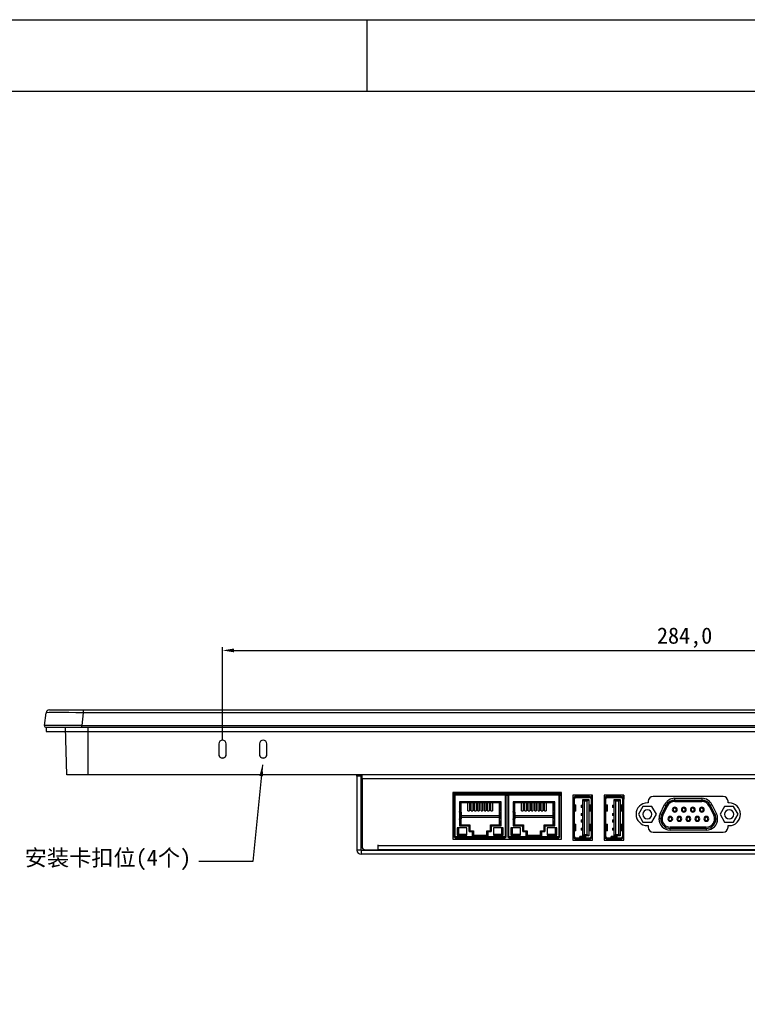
# Model space of a CAD drawing. Header units: millimetres. Extents: x 341 to 2770, y 512 to 8340.
# Tile 17 of 24: x 1678 to 1901, y 8037 to 8340. Entities that reach past the tile are written whole.
import ezdxf

# ---------------------------------------------------------------- set-up
doc = ezdxf.new("R2010")
doc.units = ezdxf.units.MM
doc.header["$LTSCALE"] = 5
doc.header["$PDSIZE"] = -1
doc.layers.add('HMI-D4', color=250, linetype='Continuous')
doc.layers.add('标注线', color=3, linetype='Continuous')
doc.styles.add('样式 1', font='simhei.ttf', dxfattribs={"height": 1.8})
doc.dimstyles.new('ISO-25', dxfattribs={"dimtxt": 2.5, "dimasz": 2.5, "dimexe": 1.25, "dimexo": 0.625, "dimtad": 1, "dimtxsty": 'Standard', "dimcen": 2.5, "dimadec": 0, "dimazin": 0, "dimtfac": 1, "dimtmove": 0, "dimatfit": 3, "dimfxl": 1, "dimarcsym": 0})
doc.dimstyles.new('ISO-25$0', dxfattribs={"dimtxt": 7, "dimasz": 1.5, "dimexe": 0.3, "dimexo": 0.2, "dimgap": 0.2, "dimtad": 0, "dimzin": 1, "dimdsep": 46, "dimtxsty": 'Standard', "dimcen": 0.5, "dimadec": 0, "dimazin": 0, "dimtp": 1.2, "dimtm": 1.2, "dimtfac": 1, "dimtmove": 0, "dimatfit": 3, "dimfxl": 1, "dimtolj": 1, "dimarcsym": 0})

# ---------------------------------------------------------------- blocks, each defined once
blk = doc.blocks.new('*D816')
at = {"color": 0, "lineweight": -2}
for p, q in [((1740.04, 8118.52), (1740.04, 8147.14)), ((1743.54, 8146.14), (2020.54, 8146.14)), ((2024.04, 8118.52), (2024.04, 8147.14))]:
    blk.add_line(p, q, dxfattribs=at)
at = {"color": 0}
for points in [[(1743.54, 8146.72), (1743.54, 8145.55), (1740.04, 8146.14)], [(2020.54, 8146.72), (2020.54, 8145.55), (2024.04, 8146.14)]]:
    blk.add_solid(points, dxfattribs=at)
at = {"layer": 'Defpoints', "color": 0}
for p in [(2024.04, 8146.14), (1740.04, 8118.52), (2024.04, 8118.52)]:
    blk.add_point(p, dxfattribs=at)
at = {"color": 0, "insert": (1882.04, 8150.05), "char_height": 5, "attachment_point": 5}
blk.add_mtext('284,0', dxfattribs=at)

msp = doc.modelspace()

# ---------------------------------------------------------------- linework, layer by layer
at = {"color": 0, "linetype": 'Continuous', "lineweight": 25}
for p, q in [((1685.37, 8123), (1685.86, 8126.96)), ((1686.85, 8127.84), (1697.27, 8127.84)), ((1697.27, 8126.96), (1696.78, 8123)), ((1697.27, 8127.84), (2066.83, 8127.84)), ((1697.27, 8127.84), (1697.27, 8126.96)), ((2066.83, 8126.96), (1697.27, 8126.96)), ((1696.78, 8122.44), (1696.78, 8123)), ((1696.78, 8123), (2067.32, 8123)), ((1696.78, 8122.44), (1685.87, 8122.44)), ((1692.17, 8107.84), (1691.79, 8122.44)), ((2067.32, 8122.44), (1696.78, 8122.44)), ((1698.75, 8107.84), (1698.75, 8122.44)), ((1738.92, 8117.4), (1738.92, 8114.15)), ((1741.17, 8114.15), (1741.17, 8117.4)), ((1751.42, 8117.4), (1751.42, 8114.15)), ((1753.67, 8114.15), (1753.67, 8117.4)), ((1698.75, 8107.84), (1692.17, 8107.84)), ((2065.35, 8107.84), (1698.75, 8107.84))]:
    msp.add_line(p, q, dxfattribs=at)
at = {"color": 0}
for p, q in [((1685.87, 8122.44), (1685.87, 8121.24)), ((1685.87, 8121.24), (2072.28, 8121.24))]:
    msp.add_line(p, q, dxfattribs=at)
at = {"color": 7, "linetype": 'Continuous', "lineweight": 25}
for p, q in [((1781.37, 8107.44), (1781.37, 8107.84)), ((1782.57, 8107.84), (1782.57, 8107.44)), ((1782.92, 8106.64), (1782.92, 8107.84)), ((1781.37, 8107.44), (1781.37, 8084.74)), ((1782.57, 8107.44), (1781.37, 8107.44)), ((1782.57, 8107.44), (1782.57, 8084.74)), ((1982.32, 8106.64), (1782.92, 8106.64)), ((1782.92, 8106.64), (1782.92, 8085.84)), ((1844.17, 8102.44), (1810.87, 8102.44)), ((1810.87, 8102.44), (1810.87, 8088.14)), ((1812.27, 8102.04), (1810.87, 8102.04)), ((1811.12, 8102.04), (1811.12, 8101.74)), ((1811.27, 8101.89), (1811.27, 8102.04)), ((1811.42, 8102.04), (1811.42, 8102)), ((1811.57, 8101.89), (1812.22, 8101.89)), ((1811.91, 8101.77), (1811.91, 8101.89)), ((1811.95, 8101.89), (1811.95, 8101.77)), ((1826.22, 8102.04), (1812.22, 8102.04)), ((1812.22, 8101.74), (1812.22, 8102.04)), ((1826.22, 8102.04), (1826.22, 8101.74)), ((1844.17, 8102.04), (1826.22, 8102.04)), ((1826.87, 8101.89), (1826.22, 8101.89)), ((1826.49, 8101.89), (1826.49, 8101.77)), ((1826.54, 8101.89), (1826.54, 8101.77)), ((1827.02, 8102), (1827.02, 8102.04)), ((1827.17, 8101.89), (1827.17, 8102.04)), ((1827.17, 8101.89), (1827.17, 8101.74)), ((1827.32, 8101.74), (1827.32, 8102.04)), ((1828.76, 8102.04), (1827.36, 8102.04)), ((1827.61, 8102.04), (1827.61, 8101.74)), ((1827.76, 8101.89), (1827.76, 8102.04)), ((1827.91, 8102.04), (1827.91, 8102)), ((1828.06, 8101.89), (1828.71, 8101.89)), ((1828.39, 8101.77), (1828.39, 8101.89)), ((1828.44, 8101.89), (1828.44, 8101.77)), ((1842.71, 8102.04), (1828.71, 8102.04)), ((1828.71, 8101.74), (1828.71, 8102.04)), ((1842.71, 8102.04), (1842.71, 8101.74)), ((1843.36, 8101.89), (1842.71, 8101.89)), ((1842.98, 8101.89), (1842.98, 8101.77)), ((1843.02, 8101.89), (1843.02, 8101.77)), ((1843.51, 8102), (1843.51, 8102.04)), ((1843.66, 8101.89), (1843.66, 8102.04)), ((1843.66, 8101.89), (1843.66, 8101.74)), ((1843.81, 8101.74), (1843.81, 8102.04)), ((1844.17, 8088.14), (1844.17, 8102.44)), ((1811.12, 8101.61), (1811.12, 8101.74)), ((1811.2, 8101.48), (1811.2, 8101.74)), ((1811.27, 8101.74), (1811.2, 8101.74)), ((1811.27, 8101.44), (1811.2, 8101.48)), ((1811.27, 8101.74), (1811.27, 8088.84)), ((1811.27, 8101.74), (1811.57, 8101.74)), ((1811.42, 8101.74), (1811.42, 8101.77)), ((1811.42, 8101.77), (1812.22, 8101.77)), ((1811.57, 8088.84), (1811.57, 8101.74)), ((1811.57, 8101.74), (1812.21, 8101.74)), ((1812.21, 8101.74), (1812.21, 8101.73)), ((1812.21, 8101.73), (1812.22, 8101.73)), ((1812.22, 8101.73), (1812.22, 8101.74)), ((1812.22, 8101.74), (1826.22, 8101.74)), ((1825.62, 8099.54), (1812.82, 8099.54)), ((1812.82, 8099.54), (1812.82, 8096.56)), ((1813.02, 8099.52), (1825.42, 8099.52)), ((1813.02, 8096.77), (1813.02, 8099.52)), ((1813.27, 8099.27), (1813.02, 8099.52)), ((1813.27, 8099.27), (1813.27, 8096.77)), ((1825.17, 8099.27), (1813.27, 8099.27)), ((1815.4, 8096.86), (1815.4, 8099.27)), ((1815.9, 8099.27), (1815.9, 8096.86)), ((1816.42, 8096.86), (1816.42, 8099.27)), ((1816.92, 8099.27), (1816.92, 8096.86)), ((1817.44, 8096.86), (1817.44, 8099.27)), ((1817.94, 8099.27), (1817.94, 8096.86)), ((1818.46, 8096.86), (1818.46, 8099.27)), ((1818.96, 8099.27), (1818.96, 8096.86)), ((1819.48, 8096.86), (1819.48, 8099.27)), ((1819.98, 8099.27), (1819.98, 8096.86)), ((1820.5, 8096.86), (1820.5, 8099.27)), ((1821, 8099.27), (1821, 8096.86)), ((1821.52, 8096.86), (1821.52, 8099.27)), ((1822.02, 8099.27), (1822.02, 8096.86)), ((1822.54, 8096.86), (1822.54, 8099.27)), ((1823.04, 8099.27), (1823.04, 8096.86)), ((1825.17, 8099.27), (1825.42, 8099.52)), ((1825.17, 8096.77), (1825.17, 8099.27)), ((1825.42, 8099.52), (1825.42, 8096.77)), ((1825.62, 8096.56), (1825.62, 8099.54)), ((1826.22, 8101.77), (1827.02, 8101.77)), ((1826.22, 8101.74), (1826.22, 8101.73)), ((1826.22, 8101.73), (1826.23, 8101.73)), ((1826.23, 8101.73), (1826.23, 8101.74)), ((1826.23, 8101.74), (1826.87, 8101.74)), ((1826.87, 8101.74), (1826.87, 8088.84)), ((1826.87, 8101.74), (1827.17, 8101.74)), ((1827.02, 8101.77), (1827.02, 8101.74)), ((1827.17, 8088.84), (1827.17, 8101.74)), ((1827.25, 8101.74), (1827.17, 8101.74)), ((1827.25, 8101.48), (1827.17, 8101.44)), ((1827.25, 8101.74), (1827.32, 8101.74)), ((1827.32, 8101.74), (1827.32, 8101.61)), ((1827.61, 8101.61), (1827.61, 8101.74)), ((1827.68, 8101.48), (1827.68, 8101.74)), ((1827.76, 8101.74), (1827.68, 8101.74)), ((1827.76, 8101.44), (1827.68, 8101.48)), ((1827.76, 8101.74), (1827.76, 8088.84)), ((1827.76, 8101.74), (1828.06, 8101.74)), ((1827.91, 8101.74), (1827.91, 8101.77)), ((1827.91, 8101.77), (1828.71, 8101.77)), ((1828.06, 8088.84), (1828.06, 8101.74)), ((1828.06, 8101.74), (1828.7, 8101.74)), ((1828.7, 8101.74), (1828.7, 8101.73)), ((1828.7, 8101.73), (1828.71, 8101.73)), ((1828.71, 8101.73), (1828.71, 8101.74)), ((1828.71, 8101.74), (1842.71, 8101.74)), ((1842.11, 8099.54), (1829.31, 8099.54)), ((1829.31, 8099.54), (1829.31, 8096.56)), ((1829.51, 8099.52), (1841.91, 8099.52)), ((1829.51, 8096.77), (1829.51, 8099.52)), ((1829.76, 8099.27), (1829.51, 8099.52)), ((1829.76, 8099.27), (1829.76, 8096.77)), ((1841.66, 8099.27), (1829.76, 8099.27)), ((1831.89, 8096.86), (1831.89, 8099.27)), ((1832.39, 8099.27), (1832.39, 8096.86)), ((1832.91, 8096.86), (1832.91, 8099.27)), ((1833.41, 8099.27), (1833.41, 8096.86)), ((1833.93, 8096.86), (1833.93, 8099.27)), ((1834.43, 8099.27), (1834.43, 8096.86)), ((1834.95, 8096.86), (1834.95, 8099.27)), ((1835.45, 8099.27), (1835.45, 8096.86)), ((1835.97, 8096.86), (1835.97, 8099.27)), ((1836.47, 8099.27), (1836.47, 8096.86)), ((1836.99, 8096.86), (1836.99, 8099.27)), ((1837.49, 8099.27), (1837.49, 8096.86)), ((1838.01, 8096.86), (1838.01, 8099.27)), ((1838.51, 8099.27), (1838.51, 8096.86)), ((1839.03, 8096.86), (1839.03, 8099.27)), ((1839.53, 8099.27), (1839.53, 8096.86)), ((1841.66, 8099.27), (1841.91, 8099.52)), ((1841.66, 8096.77), (1841.66, 8099.27)), ((1841.91, 8099.52), (1841.91, 8096.77)), ((1842.11, 8096.56), (1842.11, 8099.54)), ((1842.71, 8101.77), (1843.51, 8101.77)), ((1842.71, 8101.74), (1842.71, 8101.73)), ((1842.71, 8101.73), (1842.72, 8101.73)), ((1842.72, 8101.73), (1842.72, 8101.74)), ((1842.72, 8101.74), (1843.36, 8101.74)), ((1843.36, 8101.74), (1843.36, 8088.84)), ((1843.36, 8101.74), (1843.66, 8101.74)), ((1843.51, 8101.77), (1843.51, 8101.74)), ((1843.66, 8088.84), (1843.66, 8101.74)), ((1843.73, 8101.74), (1843.66, 8101.74)), ((1843.73, 8101.48), (1843.66, 8101.44)), ((1843.73, 8101.74), (1843.81, 8101.74)), ((1843.81, 8101.74), (1843.81, 8101.61)), ((1853.72, 8101.64), (1847.72, 8101.64)), ((1847.72, 8101.64), (1847.72, 8087.74)), ((1847.84, 8100.46), (1847.72, 8100.46)), ((1847.84, 8100.46), (1847.84, 8101.64)), ((1847.84, 8088.94), (1847.84, 8100.44)), ((1847.86, 8100.46), (1847.86, 8088.92)), ((1847.86, 8100.46), (1848.16, 8100.46)), ((1848.16, 8088.92), (1848.16, 8100.46)), ((1848.64, 8101.24), (1848.64, 8101.64)), ((1848.64, 8100.94), (1848.64, 8101.24)), ((1848.77, 8101.24), (1848.64, 8101.24)), ((1848.64, 8100.94), (1852.84, 8100.94)), ((1852.74, 8101.24), (1848.77, 8101.24)), ((1850.76, 8089.11), (1850.76, 8100.26)), ((1850.76, 8100.26), (1851.19, 8099.83)), ((1850.76, 8100.26), (1852.56, 8100.26)), ((1851.19, 8099.83), (1851.19, 8089.55)), ((1852.13, 8099.83), (1851.19, 8099.83)), ((1852.13, 8099.83), (1852.56, 8100.26)), ((1852.13, 8089.55), (1852.13, 8099.83)), ((1852.56, 8100.26), (1852.56, 8089.11)), ((1852.74, 8101.24), (1852.74, 8101.64)), ((1852.84, 8101.23), (1852.84, 8100.94)), ((1853.32, 8100.46), (1853.54, 8100.46)), ((1853.32, 8100.46), (1853.32, 8088.92)), ((1853.54, 8100.44), (1853.54, 8101.64)), ((1853.54, 8088.94), (1853.54, 8100.44)), ((1853.54, 8100.44), (1853.72, 8100.44)), ((1853.67, 8101.64), (1853.67, 8100.44)), ((1853.72, 8087.74), (1853.72, 8101.64)), ((1863.37, 8101.64), (1857.37, 8101.64)), ((1857.37, 8101.64), (1857.37, 8087.74)), ((1857.49, 8100.46), (1857.37, 8100.46)), ((1857.49, 8100.46), (1857.49, 8101.64)), ((1857.49, 8088.94), (1857.49, 8100.44)), ((1857.51, 8100.46), (1857.51, 8088.92)), ((1857.51, 8100.46), (1857.81, 8100.46)), ((1857.81, 8088.92), (1857.81, 8100.46)), ((1858.29, 8101.24), (1858.29, 8101.64)), ((1858.29, 8100.94), (1858.29, 8101.24)), ((1858.42, 8101.24), (1858.29, 8101.24)), ((1858.29, 8100.94), (1862.49, 8100.94)), ((1862.39, 8101.24), (1858.42, 8101.24)), ((1860.41, 8089.11), (1860.41, 8100.26)), ((1860.41, 8100.26), (1860.84, 8099.83)), ((1860.41, 8100.26), (1862.21, 8100.26)), ((1860.84, 8099.83), (1860.84, 8089.55)), ((1861.78, 8099.83), (1860.84, 8099.83)), ((1861.78, 8099.83), (1862.21, 8100.26)), ((1861.78, 8089.55), (1861.78, 8099.83)), ((1862.21, 8100.26), (1862.21, 8089.11)), ((1862.39, 8101.24), (1862.39, 8101.64)), ((1862.49, 8101.23), (1862.49, 8100.94)), ((1862.97, 8100.46), (1863.19, 8100.46)), ((1862.97, 8100.46), (1862.97, 8088.92)), ((1863.19, 8100.44), (1863.19, 8101.64)), ((1863.19, 8088.94), (1863.19, 8100.44)), ((1863.19, 8100.44), (1863.37, 8100.44)), ((1863.32, 8101.64), (1863.32, 8100.44)), ((1863.37, 8087.74), (1863.37, 8101.64)), ((1870.87, 8099.26), (1870.61, 8099.26)), ((1870.87, 8099.74), (1870.87, 8099.26)), ((1893.87, 8101.24), (1872.37, 8101.24)), ((1879.01, 8100.13), (1879.01, 8100.67)), ((1879.01, 8100.67), (1887.32, 8100.67)), ((1879.01, 8100.13), (1887.32, 8100.13)), ((1879.01, 8099.73), (1887.32, 8099.73)), ((1879.01, 8099.72), (1887.32, 8099.72)), ((1887.32, 8100.67), (1887.32, 8100.13)), ((1895.37, 8099.26), (1895.37, 8099.74)), ((1895.72, 8099.26), (1895.37, 8099.26)), ((1813.02, 8096.77), (1812.82, 8096.77)), ((1812.82, 8096.36), (1812.82, 8094.36)), ((1812.82, 8096.36), (1813.12, 8096.36)), ((1813.27, 8096.77), (1813.02, 8096.77)), ((1813.12, 8094.36), (1813.12, 8096.36)), ((1813.12, 8096.36), (1813.33, 8096.36)), ((1813.27, 8096.77), (1813.27, 8096.36)), ((1813.33, 8096.36), (1813.33, 8094.36)), ((1813.33, 8096.36), (1813.33, 8096.36)), ((1813.33, 8096.36), (1813.33, 8094.36)), ((1815.4, 8096.86), (1815.4, 8096.77)), ((1815.4, 8096.77), (1815.9, 8096.77)), ((1815.9, 8096.77), (1815.9, 8096.86)), ((1816.42, 8096.86), (1816.42, 8096.77)), ((1816.42, 8096.77), (1816.92, 8096.77)), ((1816.92, 8096.77), (1816.92, 8096.86)), ((1817.44, 8096.86), (1817.44, 8096.77)), ((1817.44, 8096.77), (1817.94, 8096.77)), ((1817.94, 8096.77), (1817.94, 8096.86)), ((1818.46, 8096.86), (1818.46, 8096.77)), ((1818.46, 8096.77), (1818.96, 8096.77)), ((1818.96, 8096.77), (1818.96, 8096.86)), ((1819.48, 8096.86), (1819.48, 8096.77)), ((1819.48, 8096.77), (1819.98, 8096.77)), ((1819.98, 8096.77), (1819.98, 8096.86)), ((1820.5, 8096.86), (1820.5, 8096.77)), ((1820.5, 8096.77), (1821, 8096.77)), ((1821, 8096.77), (1821, 8096.86)), ((1821.52, 8096.86), (1821.52, 8096.77)), ((1821.52, 8096.77), (1822.02, 8096.77)), ((1822.02, 8096.77), (1822.02, 8096.86)), ((1822.54, 8096.86), (1822.54, 8096.77)), ((1822.54, 8096.77), (1823.04, 8096.77)), ((1823.04, 8096.77), (1823.04, 8096.86)), ((1825.11, 8096.36), (1825.12, 8096.36)), ((1825.11, 8094.36), (1825.11, 8096.36)), ((1825.12, 8094.36), (1825.12, 8096.36)), ((1825.12, 8096.36), (1825.32, 8096.36)), ((1825.42, 8096.77), (1825.17, 8096.77)), ((1825.17, 8096.36), (1825.17, 8096.77)), ((1825.32, 8096.36), (1825.32, 8094.36)), ((1825.32, 8096.36), (1825.62, 8096.36)), ((1825.62, 8096.77), (1825.42, 8096.77)), ((1825.62, 8094.36), (1825.62, 8096.36)), ((1829.51, 8096.77), (1829.31, 8096.77)), ((1829.31, 8096.36), (1829.31, 8094.36)), ((1829.31, 8096.36), (1829.61, 8096.36)), ((1829.76, 8096.77), (1829.51, 8096.77)), ((1829.61, 8094.36), (1829.61, 8096.36)), ((1829.61, 8096.36), (1829.81, 8096.36)), ((1829.76, 8096.77), (1829.76, 8096.36)), ((1829.81, 8096.36), (1829.81, 8094.36)), ((1829.81, 8096.36), (1829.82, 8096.36)), ((1829.82, 8096.36), (1829.82, 8094.36)), ((1831.89, 8096.86), (1831.89, 8096.77)), ((1831.89, 8096.77), (1832.39, 8096.77)), ((1832.39, 8096.77), (1832.39, 8096.86)), ((1832.91, 8096.86), (1832.91, 8096.77)), ((1832.91, 8096.77), (1833.41, 8096.77)), ((1833.41, 8096.77), (1833.41, 8096.86)), ((1833.93, 8096.86), (1833.93, 8096.77)), ((1833.93, 8096.77), (1834.43, 8096.77)), ((1834.43, 8096.77), (1834.43, 8096.86)), ((1834.95, 8096.86), (1834.95, 8096.77)), ((1834.95, 8096.77), (1835.45, 8096.77)), ((1835.45, 8096.77), (1835.45, 8096.86)), ((1835.97, 8096.86), (1835.97, 8096.77)), ((1835.97, 8096.77), (1836.47, 8096.77)), ((1836.47, 8096.77), (1836.47, 8096.86)), ((1836.99, 8096.86), (1836.99, 8096.77)), ((1836.99, 8096.77), (1837.49, 8096.77)), ((1837.49, 8096.77), (1837.49, 8096.86)), ((1838.01, 8096.86), (1838.01, 8096.77)), ((1838.01, 8096.77), (1838.51, 8096.77)), ((1838.51, 8096.77), (1838.51, 8096.86)), ((1839.03, 8096.86), (1839.03, 8096.77)), ((1839.03, 8096.77), (1839.53, 8096.77)), ((1839.53, 8096.77), (1839.53, 8096.86)), ((1841.6, 8094.36), (1841.6, 8096.36)), ((1841.6, 8096.36), (1841.81, 8096.36)), ((1841.6, 8096.36), (1841.6, 8096.36)), ((1841.6, 8094.36), (1841.6, 8096.36)), ((1841.91, 8096.77), (1841.66, 8096.77)), ((1841.66, 8096.36), (1841.66, 8096.77)), ((1841.81, 8096.36), (1841.81, 8094.36)), ((1841.81, 8096.36), (1842.11, 8096.36)), ((1842.11, 8096.77), (1841.91, 8096.77)), ((1842.11, 8094.36), (1842.11, 8096.36)), ((1848.16, 8098.69), (1848.32, 8098.69)), ((1848.32, 8096.69), (1848.16, 8096.69)), ((1848.32, 8098.69), (1848.32, 8096.69)), ((1848.32, 8098.69), (1848.66, 8098.69)), ((1848.66, 8096.69), (1848.32, 8096.69)), ((1848.66, 8096.69), (1848.66, 8098.69)), ((1850.24, 8098.52), (1850.24, 8097.86)), ((1850.24, 8098.52), (1850.6, 8098.52)), ((1850.6, 8097.86), (1850.24, 8097.86)), ((1850.24, 8096.02), (1850.24, 8095.36)), ((1850.24, 8096.02), (1850.6, 8096.02)), ((1850.6, 8097.86), (1850.6, 8098.52)), ((1850.6, 8098.52), (1850.76, 8098.52)), ((1850.76, 8097.86), (1850.6, 8097.86)), ((1850.6, 8095.36), (1850.6, 8096.02)), ((1850.6, 8096.02), (1850.76, 8096.02)), ((1852.72, 8098.69), (1852.72, 8096.69)), ((1852.72, 8098.69), (1853.06, 8098.69)), ((1853.06, 8096.69), (1852.72, 8096.69)), ((1853.06, 8096.69), (1853.06, 8098.69)), ((1853.06, 8098.69), (1853.32, 8098.69)), ((1853.32, 8096.69), (1853.06, 8096.69)), ((1853.32, 8098.69), (1853.32, 8096.69)), ((1853.32, 8098.69), (1853.32, 8098.69)), ((1853.32, 8096.69), (1853.32, 8096.69)), ((1857.81, 8098.69), (1857.97, 8098.69)), ((1857.97, 8096.69), (1857.81, 8096.69)), ((1857.97, 8098.69), (1857.97, 8096.69)), ((1857.97, 8098.69), (1858.31, 8098.69)), ((1858.31, 8096.69), (1857.97, 8096.69)), ((1858.31, 8096.69), (1858.31, 8098.69)), ((1859.89, 8098.52), (1859.89, 8097.86)), ((1859.89, 8098.52), (1860.25, 8098.52)), ((1860.25, 8097.86), (1859.89, 8097.86)), ((1859.89, 8096.02), (1859.89, 8095.36)), ((1859.89, 8096.02), (1860.25, 8096.02)), ((1860.25, 8097.86), (1860.25, 8098.52)), ((1860.25, 8098.52), (1860.41, 8098.52)), ((1860.41, 8097.86), (1860.25, 8097.86)), ((1860.25, 8095.36), (1860.25, 8096.02)), ((1860.25, 8096.02), (1860.41, 8096.02)), ((1862.37, 8098.69), (1862.37, 8096.69)), ((1862.37, 8098.69), (1862.71, 8098.69)), ((1862.71, 8096.69), (1862.37, 8096.69)), ((1862.71, 8096.69), (1862.71, 8098.69)), ((1862.71, 8098.69), (1862.97, 8098.69)), ((1862.97, 8096.69), (1862.71, 8096.69)), ((1862.97, 8098.69), (1862.97, 8096.69)), ((1862.97, 8098.69), (1862.97, 8098.69)), ((1862.97, 8096.69), (1862.97, 8096.69)), ((1869.23, 8098.16), (1867.84, 8095.76)), ((1867.84, 8095.76), (1869.23, 8093.36)), ((1872, 8098.16), (1869.23, 8098.16)), ((1873.39, 8095.76), (1872, 8098.16)), ((1872, 8093.36), (1873.39, 8095.76)), ((1874.5, 8095.87), (1875.88, 8098.71)), ((1874.98, 8095.64), (1874.5, 8095.87)), ((1876.36, 8098.48), (1874.98, 8095.64)), ((1875.34, 8095.46), (1876.72, 8098.3)), ((1876.73, 8098.3), (1875.34, 8095.46)), ((1875.88, 8098.71), (1876.36, 8098.48)), ((1889.61, 8098.3), (1891, 8095.46)), ((1890.99, 8095.46), (1889.61, 8098.3)), ((1890.45, 8098.71), (1889.97, 8098.48)), ((1891.36, 8095.64), (1889.97, 8098.48)), ((1890.45, 8098.71), (1891.84, 8095.87)), ((1891.36, 8095.64), (1891.84, 8095.87)), ((1894.34, 8098.16), (1892.95, 8095.76)), ((1892.95, 8095.76), (1894.34, 8093.36)), ((1897.11, 8098.16), (1894.34, 8098.16)), ((1898.49, 8095.76), (1897.11, 8098.16)), ((1897.11, 8093.36), (1898.49, 8095.76)), ((1813.12, 8094.36), (1812.82, 8094.36)), ((1812.82, 8094.16), (1812.82, 8092.19)), ((1812.82, 8093.77), (1813.02, 8093.77)), ((1813.02, 8092.28), (1813.02, 8093.77)), ((1813.02, 8093.77), (1813.27, 8093.77)), ((1813.33, 8094.36), (1813.12, 8094.36)), ((1813.27, 8094.36), (1813.27, 8093.77)), ((1813.27, 8093.77), (1813.27, 8092.53)), ((1825.11, 8095.27), (1813.33, 8095.27)), ((1825.11, 8094.72), (1813.33, 8094.72)), ((1813.33, 8094.36), (1813.33, 8094.36)), ((1825.12, 8094.36), (1825.11, 8094.36)), ((1825.32, 8094.36), (1825.12, 8094.36)), ((1825.18, 8093.77), (1825.17, 8094.36)), ((1825.18, 8092.53), (1825.18, 8093.77)), ((1825.18, 8093.77), (1825.43, 8093.77)), ((1825.62, 8094.36), (1825.32, 8094.36)), ((1825.43, 8093.77), (1825.43, 8092.28)), ((1825.43, 8093.77), (1825.62, 8093.77)), ((1825.62, 8092.19), (1825.62, 8094.16)), ((1829.61, 8094.36), (1829.31, 8094.36)), ((1829.31, 8094.16), (1829.31, 8092.19)), ((1829.31, 8093.77), (1829.5, 8093.77)), ((1829.5, 8092.28), (1829.5, 8093.77)), ((1829.5, 8093.77), (1829.75, 8093.77)), ((1829.81, 8094.36), (1829.61, 8094.36)), ((1829.76, 8094.36), (1829.75, 8093.77)), ((1829.75, 8093.77), (1829.75, 8092.53)), ((1829.82, 8094.36), (1829.81, 8094.36)), ((1841.6, 8095.27), (1829.82, 8095.27)), ((1841.6, 8094.72), (1829.82, 8094.72)), ((1841.81, 8094.36), (1841.6, 8094.36)), ((1841.6, 8094.36), (1841.6, 8094.36)), ((1841.66, 8093.77), (1841.66, 8094.36)), ((1841.66, 8092.53), (1841.66, 8093.77)), ((1841.66, 8093.77), (1841.91, 8093.77)), ((1842.11, 8094.36), (1841.81, 8094.36)), ((1841.91, 8093.77), (1841.91, 8092.28)), ((1841.91, 8093.77), (1842.11, 8093.77)), ((1842.11, 8092.19), (1842.11, 8094.16)), ((1850.6, 8095.36), (1850.24, 8095.36)), ((1850.24, 8094.02), (1850.24, 8093.36)), ((1850.24, 8094.02), (1850.6, 8094.02)), ((1850.6, 8093.36), (1850.24, 8093.36)), ((1850.76, 8095.36), (1850.6, 8095.36)), ((1850.6, 8093.36), (1850.6, 8094.02)), ((1850.6, 8094.02), (1850.76, 8094.02)), ((1850.76, 8093.36), (1850.6, 8093.36)), ((1860.25, 8095.36), (1859.89, 8095.36)), ((1859.89, 8094.02), (1859.89, 8093.36)), ((1859.89, 8094.02), (1860.25, 8094.02)), ((1860.25, 8093.36), (1859.89, 8093.36)), ((1860.41, 8095.36), (1860.25, 8095.36)), ((1860.25, 8093.36), (1860.25, 8094.02)), ((1860.25, 8094.02), (1860.41, 8094.02)), ((1860.41, 8093.36), (1860.25, 8093.36)), ((1869.23, 8093.36), (1872, 8093.36)), ((1874.68, 8094.34), (1874.15, 8094.34)), ((1891.66, 8094.34), (1892.19, 8094.34)), ((1894.34, 8093.36), (1897.11, 8093.36)), ((1812.16, 8091.54), (1812.16, 8089.34)), ((1815.16, 8091.54), (1812.16, 8091.54)), ((1812.31, 8091.54), (1812.31, 8089.47)), ((1812.52, 8091.54), (1812.52, 8089.54)), ((1812.82, 8092.19), (1815.81, 8092.19)), ((1813.27, 8092.53), (1813.02, 8092.28)), ((1815.82, 8092.28), (1813.02, 8092.28)), ((1813.27, 8092.53), (1816.07, 8092.53)), ((1815.16, 8089.34), (1815.16, 8091.54)), ((1815.81, 8092.19), (1815.81, 8090.49)), ((1815.81, 8090.49), (1816.72, 8090.49)), ((1816.07, 8092.53), (1815.82, 8092.28)), ((1815.82, 8090.49), (1815.82, 8092.28)), ((1816.07, 8090.71), (1815.85, 8090.49)), ((1816.07, 8092.53), (1816.07, 8090.71)), ((1816.07, 8090.71), (1817.19, 8090.71)), ((1816.72, 8090.49), (1816.72, 8088.99)), ((1816.94, 8090.46), (1816.72, 8090.46)), ((1817.19, 8090.71), (1816.94, 8090.46)), ((1816.94, 8089.07), (1816.94, 8090.46)), ((1817.19, 8090.71), (1817.19, 8089.14)), ((1821.25, 8089.14), (1821.25, 8090.71)), ((1821.25, 8090.71), (1821.5, 8090.46)), ((1821.25, 8090.71), (1822.37, 8090.71)), ((1821.5, 8090.46), (1821.5, 8089.07)), ((1821.72, 8090.46), (1821.5, 8090.46)), ((1821.72, 8088.99), (1821.72, 8090.49)), ((1821.72, 8090.49), (1822.64, 8090.49)), ((1822.37, 8090.71), (1822.37, 8092.53)), ((1822.37, 8092.53), (1822.62, 8092.28)), ((1822.37, 8092.53), (1825.18, 8092.53)), ((1822.37, 8090.71), (1822.59, 8090.49)), ((1822.62, 8092.28), (1822.62, 8090.49)), ((1825.43, 8092.28), (1822.62, 8092.28)), ((1822.64, 8090.49), (1822.64, 8092.19)), ((1822.64, 8092.19), (1825.62, 8092.19)), ((1826.29, 8091.54), (1823.29, 8091.54)), ((1823.29, 8091.54), (1823.29, 8089.34)), ((1825.18, 8092.53), (1825.43, 8092.28)), ((1825.92, 8089.54), (1825.92, 8091.54)), ((1826.14, 8089.47), (1826.14, 8091.54)), ((1826.29, 8089.34), (1826.29, 8091.54)), ((1828.64, 8091.54), (1828.64, 8089.34)), ((1831.64, 8091.54), (1828.64, 8091.54)), ((1828.79, 8091.54), (1828.79, 8089.47)), ((1829.01, 8091.54), (1829.01, 8089.54)), ((1829.31, 8092.19), (1832.29, 8092.19)), ((1829.75, 8092.53), (1829.5, 8092.28)), ((1832.31, 8092.28), (1829.5, 8092.28)), ((1829.75, 8092.53), (1832.56, 8092.53)), ((1831.64, 8089.34), (1831.64, 8091.54)), ((1832.29, 8092.19), (1832.29, 8090.49)), ((1832.29, 8090.49), (1833.21, 8090.49)), ((1832.56, 8092.53), (1832.31, 8092.28)), ((1832.31, 8090.49), (1832.31, 8092.28)), ((1832.56, 8090.71), (1832.34, 8090.49)), ((1832.56, 8092.53), (1832.56, 8090.71)), ((1832.56, 8090.71), (1833.68, 8090.71)), ((1833.21, 8090.49), (1833.21, 8088.99)), ((1833.43, 8090.46), (1833.21, 8090.46)), ((1833.68, 8090.71), (1833.43, 8090.46)), ((1833.43, 8089.07), (1833.43, 8090.46)), ((1833.68, 8090.71), (1833.68, 8089.14)), ((1837.74, 8089.14), (1837.74, 8090.71)), ((1837.74, 8090.71), (1837.99, 8090.46)), ((1837.74, 8090.71), (1838.86, 8090.71)), ((1837.99, 8090.46), (1837.99, 8089.07)), ((1838.21, 8090.46), (1837.99, 8090.46)), ((1838.21, 8088.99), (1838.21, 8090.49)), ((1838.21, 8090.49), (1839.12, 8090.49)), ((1838.86, 8090.71), (1838.86, 8092.53)), ((1838.86, 8092.53), (1839.11, 8092.28)), ((1838.86, 8092.53), (1841.66, 8092.53)), ((1838.86, 8090.71), (1839.08, 8090.49)), ((1839.11, 8092.28), (1839.11, 8090.49)), ((1841.91, 8092.28), (1839.11, 8092.28)), ((1839.12, 8090.49), (1839.12, 8092.19)), ((1839.12, 8092.19), (1842.11, 8092.19)), ((1842.77, 8091.54), (1839.77, 8091.54)), ((1839.77, 8091.54), (1839.77, 8089.34)), ((1841.66, 8092.53), (1841.91, 8092.28)), ((1842.41, 8089.54), (1842.41, 8091.54)), ((1842.62, 8089.47), (1842.62, 8091.54)), ((1842.77, 8089.34), (1842.77, 8091.54)), ((1848.16, 8092.69), (1848.32, 8092.69)), ((1848.32, 8090.69), (1848.16, 8090.69)), ((1848.32, 8092.69), (1848.32, 8090.69)), ((1848.32, 8092.69), (1848.66, 8092.69)), ((1848.66, 8090.69), (1848.66, 8092.69)), ((1850.24, 8091.52), (1850.24, 8090.86)), ((1850.24, 8091.52), (1850.6, 8091.52)), ((1850.6, 8090.86), (1850.24, 8090.86)), ((1850.6, 8090.86), (1850.6, 8091.52)), ((1850.6, 8091.52), (1850.76, 8091.52)), ((1850.76, 8090.86), (1850.6, 8090.86)), ((1852.72, 8092.69), (1852.72, 8090.69)), ((1852.72, 8092.69), (1853.06, 8092.69)), ((1853.06, 8090.69), (1852.72, 8090.69)), ((1853.06, 8090.69), (1853.06, 8092.69)), ((1853.06, 8092.69), (1853.32, 8092.69)), ((1853.32, 8090.69), (1853.06, 8090.69)), ((1853.32, 8092.69), (1853.32, 8090.69)), ((1853.32, 8092.69), (1853.32, 8092.69)), ((1853.32, 8090.69), (1853.32, 8090.69)), ((1857.81, 8092.69), (1857.97, 8092.69)), ((1857.97, 8090.69), (1857.81, 8090.69)), ((1857.97, 8092.69), (1857.97, 8090.69)), ((1857.97, 8092.69), (1858.31, 8092.69)), ((1858.31, 8090.69), (1858.31, 8092.69)), ((1859.89, 8091.52), (1859.89, 8090.86)), ((1859.89, 8091.52), (1860.25, 8091.52)), ((1860.25, 8090.86), (1859.89, 8090.86)), ((1860.25, 8090.86), (1860.25, 8091.52)), ((1860.25, 8091.52), (1860.41, 8091.52)), ((1860.41, 8090.86), (1860.25, 8090.86)), ((1862.37, 8092.69), (1862.37, 8090.69)), ((1862.37, 8092.69), (1862.71, 8092.69)), ((1862.71, 8090.69), (1862.37, 8090.69)), ((1862.71, 8090.69), (1862.71, 8092.69)), ((1862.71, 8092.69), (1862.97, 8092.69)), ((1862.97, 8090.69), (1862.71, 8090.69)), ((1862.97, 8092.69), (1862.97, 8090.69)), ((1862.97, 8092.69), (1862.97, 8092.69)), ((1862.97, 8090.69), (1862.97, 8090.69)), ((1870.61, 8092.26), (1870.87, 8092.26)), ((1870.87, 8092.26), (1870.87, 8091.76)), ((1872.37, 8090.26), (1893.87, 8090.26)), ((1888.71, 8091.8), (1877.63, 8091.8)), ((1888.71, 8091.79), (1877.63, 8091.79)), ((1888.71, 8091.39), (1877.63, 8091.39)), ((1877.63, 8090.86), (1877.63, 8091.39)), ((1888.71, 8090.86), (1877.63, 8090.86)), ((1888.71, 8091.39), (1888.71, 8090.86)), ((1895.37, 8091.76), (1895.37, 8092.26)), ((1895.37, 8092.26), (1895.72, 8092.26)), ((1810.87, 8088.14), (1844.17, 8088.14)), ((1811.57, 8088.84), (1811.27, 8088.84)), ((1811.42, 8088.77), (1811.42, 8088.84)), ((1811.57, 8088.77), (1811.42, 8088.77)), ((1811.57, 8088.54), (1811.57, 8088.84)), ((1826.87, 8088.84), (1811.57, 8088.84)), ((1811.57, 8088.54), (1826.87, 8088.54)), ((1811.57, 8088.54), (1811.58, 8088.54)), ((1812.16, 8089.34), (1815.16, 8089.34)), ((1812.31, 8089.47), (1815.16, 8089.47)), ((1815.16, 8089.54), (1812.52, 8089.54)), ((1816.72, 8088.99), (1821.72, 8088.99)), ((1817.19, 8089.14), (1816.94, 8089.07)), ((1821.5, 8089.07), (1816.94, 8089.07)), ((1817.19, 8089.37), (1821.25, 8089.37)), ((1821.25, 8089.14), (1821.5, 8089.07)), ((1825.92, 8089.54), (1823.29, 8089.54)), ((1823.29, 8089.47), (1826.14, 8089.47)), ((1823.29, 8089.34), (1826.29, 8089.34)), ((1826.86, 8088.54), (1826.87, 8088.54)), ((1826.87, 8088.84), (1826.87, 8088.54)), ((1827.17, 8088.84), (1826.87, 8088.84)), ((1827.02, 8088.77), (1826.87, 8088.77)), ((1827.02, 8088.84), (1827.02, 8088.77)), ((1828.06, 8088.84), (1827.76, 8088.84)), ((1827.91, 8088.77), (1827.91, 8088.84)), ((1828.06, 8088.77), (1827.91, 8088.77)), ((1828.06, 8088.54), (1828.06, 8088.84)), ((1843.36, 8088.84), (1828.06, 8088.84)), ((1828.06, 8088.54), (1843.36, 8088.54)), ((1828.06, 8088.54), (1828.07, 8088.54)), ((1828.64, 8089.34), (1831.64, 8089.34)), ((1828.79, 8089.47), (1831.64, 8089.47)), ((1831.64, 8089.54), (1829.01, 8089.54)), ((1833.21, 8088.99), (1838.21, 8088.99)), ((1833.68, 8089.14), (1833.43, 8089.07)), ((1837.99, 8089.07), (1833.43, 8089.07)), ((1833.68, 8089.37), (1837.74, 8089.37)), ((1837.74, 8089.14), (1837.99, 8089.07)), ((1842.41, 8089.54), (1839.77, 8089.54)), ((1839.77, 8089.47), (1842.62, 8089.47)), ((1839.77, 8089.34), (1842.77, 8089.34)), ((1843.35, 8088.54), (1843.36, 8088.54)), ((1843.36, 8088.84), (1843.36, 8088.54)), ((1843.66, 8088.84), (1843.36, 8088.84)), ((1843.51, 8088.77), (1843.36, 8088.77)), ((1843.51, 8088.84), (1843.51, 8088.77)), ((1847.84, 8088.92), (1847.72, 8088.92)), ((1847.72, 8087.74), (1853.72, 8087.74)), ((1848.16, 8088.92), (1847.86, 8088.92)), ((1848.64, 8088.14), (1848.64, 8088.44)), ((1852.84, 8088.44), (1848.64, 8088.44)), ((1848.64, 8088.14), (1852.74, 8088.14)), ((1848.64, 8088.14), (1848.64, 8087.74)), ((1851.57, 8088.88), (1849.82, 8088.88)), ((1849.82, 8088.86), (1849.82, 8088.88)), ((1849.82, 8088.86), (1851.57, 8088.86)), ((1849.82, 8088.44), (1849.82, 8088.86)), ((1851.19, 8089.55), (1850.76, 8089.11)), ((1852.56, 8089.11), (1850.76, 8089.11)), ((1851.19, 8089.55), (1852.13, 8089.55)), ((1851.57, 8088.88), (1851.57, 8088.86)), ((1851.57, 8088.86), (1851.57, 8088.44)), ((1852.13, 8089.55), (1852.56, 8089.11)), ((1852.74, 8088.14), (1852.74, 8087.74)), ((1852.84, 8088.44), (1852.84, 8088.15)), ((1853.54, 8088.92), (1853.32, 8088.92)), ((1853.54, 8088.94), (1853.72, 8088.94)), ((1857.49, 8088.92), (1857.37, 8088.92)), ((1857.37, 8087.74), (1863.37, 8087.74)), ((1857.81, 8088.92), (1857.51, 8088.92)), ((1858.29, 8088.14), (1858.29, 8088.44)), ((1862.49, 8088.44), (1858.29, 8088.44)), ((1858.29, 8088.14), (1862.39, 8088.14)), ((1858.29, 8088.14), (1858.29, 8087.74)), ((1861.22, 8088.88), (1859.47, 8088.88)), ((1859.47, 8088.86), (1859.47, 8088.88)), ((1859.47, 8088.86), (1861.22, 8088.86)), ((1859.47, 8088.44), (1859.47, 8088.86)), ((1860.84, 8089.55), (1860.41, 8089.11)), ((1862.21, 8089.11), (1860.41, 8089.11)), ((1860.84, 8089.55), (1861.78, 8089.55)), ((1861.22, 8088.88), (1861.22, 8088.86)), ((1861.22, 8088.86), (1861.22, 8088.44)), ((1861.78, 8089.55), (1862.21, 8089.11)), ((1862.39, 8088.14), (1862.39, 8087.74)), ((1862.49, 8088.44), (1862.49, 8088.15)), ((1863.19, 8088.92), (1862.97, 8088.92)), ((1863.19, 8088.94), (1863.37, 8088.94)), ((1782.57, 8084.74), (1781.37, 8084.74)), ((1782.67, 8084.74), (1782.57, 8084.74)), ((1782.67, 8084.64), (1782.67, 8084.74)), ((1782.67, 8084.64), (1782.67, 8083.44)), ((1982.57, 8084.64), (1782.67, 8084.64)), ((1783.92, 8084.84), (1787.8, 8084.84)), ((1787.92, 8086.26), (1787.8, 8086.26)), ((1787.8, 8086.26), (1787.8, 8084.84)), ((1787.92, 8086.14), (1787.92, 8086.26)), ((1787.92, 8086.14), (1977.32, 8086.14)), ((1787.92, 8084.84), (1787.92, 8086.14)), ((1977.32, 8084.84), (1787.92, 8084.84)), ((1982.57, 8083.44), (1782.67, 8083.44))]:
    msp.add_line(p, q, dxfattribs=at)
at = {"color": 8, "linetype": 'Continuous', "lineweight": 25}
for p, q in [((1811.2, 8101.74), (1811.2, 8102.04)), ((1811.31, 8101.89), (1811.27, 8101.89)), ((1811.57, 8101.89), (1811.57, 8102.04)), ((1812.62, 8102.44), (1812.62, 8102.04)), ((1826.87, 8102.04), (1826.87, 8101.89)), ((1827.17, 8101.89), (1827.13, 8101.89)), ((1827.25, 8102.04), (1827.25, 8101.74)), ((1827.68, 8101.74), (1827.68, 8102.04)), ((1827.8, 8101.89), (1827.76, 8101.89)), ((1828.06, 8101.89), (1828.06, 8102.04)), ((1829.11, 8102.44), (1829.11, 8102.04)), ((1843.36, 8102.04), (1843.36, 8101.89)), ((1843.66, 8101.89), (1843.62, 8101.89)), ((1843.73, 8102.04), (1843.73, 8101.74))]:
    msp.add_line(p, q, dxfattribs=at)
at = {"color": 7, "linetype": 'Continuous', "lineweight": 25, "flags": 128}
for points in [[(1811.27, 8101.74), (1811.27, 8101.75), (1811.27, 8101.78), (1811.27, 8101.81), (1811.27, 8101.85), (1811.27, 8101.89)], [(1827.76, 8101.74), (1827.76, 8101.75), (1827.76, 8101.78), (1827.76, 8101.81), (1827.76, 8101.85), (1827.76, 8101.89)], [(1811.2, 8101.74), (1811.18, 8101.74), (1811.16, 8101.74), (1811.15, 8101.74), (1811.14, 8101.74), (1811.13, 8101.74), (1811.13, 8101.74), (1811.12, 8101.74), (1811.12, 8101.74)], [(1827.25, 8101.74), (1827.25, 8101.69), (1827.25, 8101.64), (1827.25, 8101.6), (1827.25, 8101.56), (1827.25, 8101.53), (1827.25, 8101.5), (1827.25, 8101.49), (1827.25, 8101.48)], [(1827.68, 8101.74), (1827.67, 8101.74), (1827.65, 8101.74), (1827.64, 8101.74), (1827.63, 8101.74), (1827.62, 8101.74), (1827.61, 8101.74), (1827.61, 8101.74), (1827.61, 8101.74)], [(1843.73, 8101.74), (1843.73, 8101.69), (1843.73, 8101.64), (1843.73, 8101.6), (1843.73, 8101.56), (1843.73, 8101.53), (1843.73, 8101.5), (1843.73, 8101.49), (1843.73, 8101.48)], [(1848.66, 8090.69), (1848.66, 8090.69), (1848.65, 8090.69), (1848.62, 8090.69), (1848.57, 8090.69), (1848.5, 8090.69), (1848.42, 8090.69), (1848.32, 8090.69)], [(1858.31, 8090.69), (1858.31, 8090.69), (1858.3, 8090.69), (1858.27, 8090.69), (1858.22, 8090.69), (1858.15, 8090.69), (1858.07, 8090.69), (1857.97, 8090.69)]]:
    msp.add_lwpolyline(points, dxfattribs=at)
at = {"color": 0, "linetype": 'Continuous', "lineweight": 25}
for centre, radius, start, end in [((1686.85, 8126.84), 1, 90, 173), ((1685.87, 8122.94), 0.5, 173, 270), ((1740.04, 8117.4), 1.13, 0.0158, 179.9842), ((1752.54, 8117.4), 1.13, 0.0158, 179.9842), ((1740.04, 8114.15), 1.13, 180.0158, 359.9842), ((1752.54, 8114.15), 1.13, 180.0158, 359.9842)]:
    msp.add_arc(centre, radius, start, end, dxfattribs=at)
at = {"color": 7, "linetype": 'Continuous', "lineweight": 25}
for centre, radius, start, end in [((1811.57, 8101.74), 0.3, 94.6795, 180.0955), ((1811.57, 8101.74), 0.15, 90, 168.8526), ((1826.87, 8101.74), 0.15, 11.1474, 90), ((1826.87, 8101.74), 0.3, 359.8972, 85.3205), ((1828.06, 8101.74), 0.3, 94.6795, 180.0955), ((1828.06, 8101.74), 0.15, 90, 168.8526), ((1843.36, 8101.74), 0.15, 11.1474, 90), ((1843.36, 8101.74), 0.3, 359.8972, 85.3205), ((1811.27, 8101.61), 0.15, 180, 239.9985), ((1827.17, 8101.61), 0.15, 300.0019, 0), ((1827.76, 8101.61), 0.15, 180, 239.9985), ((1843.66, 8101.61), 0.15, 300.0019, 0), ((1848.64, 8100.44), 0.8, 90, 180), ((1848.64, 8100.46), 0.78, 90, 180), ((1848.64, 8100.46), 0.48, 90, 180), ((1852.84, 8100.46), 0.48, 0, 90), ((1858.29, 8100.44), 0.8, 90, 180), ((1858.29, 8100.46), 0.78, 90, 180), ((1858.29, 8100.46), 0.48, 90, 180), ((1862.49, 8100.46), 0.48, 0, 90), ((1870.61, 8095.76), 3.5, 90, 270), ((1872.37, 8099.74), 1.5, 90, 180), ((1879.01, 8097.18), 3.48, 90, 154.0026), ((1879.01, 8097.18), 2.95, 90, 154.0026), ((1879.01, 8097.18), 2.55, 90, 154.0026), ((1879.01, 8097.18), 2.54, 90, 154.0026), ((1887.32, 8097.18), 3.48, 25.9974, 90), ((1887.32, 8097.18), 2.95, 25.9974, 90), ((1887.32, 8097.18), 2.55, 25.9974, 90), ((1887.32, 8097.18), 2.54, 25.9974, 90), ((1893.87, 8099.74), 1.5, 0, 90), ((1895.72, 8095.76), 3.5, 270, 90), ((1812.82, 8096.46), 0.1, 90, 270), ((1825.62, 8096.46), 0.1, 270, 90), ((1829.31, 8096.46), 0.1, 90, 270), ((1842.11, 8096.46), 0.1, 270, 90), ((1870.61, 8095.76), 1.4, 0, 180), ((1870.61, 8095.76), 1.4, 180, 0), ((1877.63, 8094.34), 3.48, 154.0026, 180), ((1879.01, 8097.18), 0.75, 0, 180), ((1879.01, 8097.18), 0.75, 180, 0), ((1879.01, 8097.18), 0.5, 0, 180), ((1879.01, 8097.18), 0.5, 180, 270), ((1879.01, 8097.18), 0.5, 270, 0), ((1881.78, 8097.18), 0.75, 0, 180), ((1881.78, 8097.18), 0.75, 180, 0), ((1881.78, 8097.18), 0.5, 0, 180), ((1881.78, 8097.18), 0.5, 180, 0), ((1884.55, 8097.18), 0.75, 0, 180), ((1884.55, 8097.18), 0.75, 180, 0), ((1884.55, 8097.18), 0.5, 90, 180), ((1884.55, 8097.18), 0.5, 180, 0), ((1884.55, 8097.18), 0.5, 0, 90), ((1887.32, 8097.18), 0.75, 0, 180), ((1887.32, 8097.18), 0.75, 180, 0), ((1887.32, 8097.18), 0.5, 0, 180), ((1887.32, 8097.18), 0.5, 180, 0), ((1888.71, 8094.34), 3.48, 0, 25.9974), ((1895.72, 8095.76), 1.4, 0, 180), ((1895.72, 8095.76), 1.4, 180, 0), ((1812.82, 8094.26), 0.1, 90, 270), ((1825.62, 8094.26), 0.1, 270, 90), ((1829.31, 8094.26), 0.1, 90, 270), ((1842.11, 8094.26), 0.1, 270, 90), ((1877.63, 8094.34), 3.48, 180, 270), ((1877.63, 8094.34), 2.95, 154.0026, 180), ((1877.63, 8094.34), 2.95, 180, 270), ((1877.63, 8094.34), 2.55, 154.0026, 180), ((1877.63, 8094.34), 2.55, 180, 270), ((1877.63, 8094.34), 2.54, 154.0026, 180), ((1877.63, 8094.34), 2.54, 180, 270), ((1877.63, 8094.34), 0.75, 0, 180), ((1877.63, 8094.34), 0.75, 180, 0), ((1877.63, 8094.34), 0.5, 0, 180), ((1877.63, 8094.34), 0.5, 180, 0), ((1880.4, 8094.34), 0.75, 0, 180), ((1880.4, 8094.34), 0.75, 180, 0), ((1880.4, 8094.34), 0.5, 90, 180), ((1880.4, 8094.34), 0.5, 180, 270), ((1880.4, 8094.34), 0.5, 0, 90), ((1880.4, 8094.34), 0.5, 270, 0), ((1883.17, 8094.34), 0.75, 0, 180), ((1883.17, 8094.34), 0.75, 180, 0), ((1883.17, 8094.34), 0.5, 0, 180), ((1883.17, 8094.34), 0.5, 180, 0), ((1885.94, 8094.34), 0.75, 0, 180), ((1885.94, 8094.34), 0.75, 180, 0), ((1885.94, 8094.34), 0.5, 0, 180), ((1885.94, 8094.34), 0.5, 180, 0), ((1888.71, 8094.34), 0.75, 0, 180), ((1888.71, 8094.34), 0.75, 180, 0), ((1888.71, 8094.34), 0.5, 0, 180), ((1888.71, 8094.34), 0.5, 180, 0), ((1888.71, 8094.34), 3.48, 270, 0), ((1888.71, 8094.34), 2.95, 270, 0), ((1888.71, 8094.34), 2.55, 270, 0), ((1888.71, 8094.34), 2.54, 270, 0), ((1888.71, 8094.34), 2.54, 0, 25.9974), ((1888.71, 8094.34), 2.55, 0, 25.9974), ((1888.71, 8094.34), 2.95, 0, 25.9974), ((1872.37, 8091.76), 1.5, 180, 270), ((1893.87, 8091.76), 1.5, 270, 0), ((1848.64, 8088.94), 0.8, 180, 270), ((1848.64, 8088.92), 0.78, 180, 270), ((1848.64, 8088.92), 0.48, 180, 270), ((1852.84, 8088.92), 0.48, 270, 0), ((1858.29, 8088.94), 0.8, 180, 270), ((1858.29, 8088.92), 0.78, 180, 270), ((1858.29, 8088.92), 0.48, 180, 270), ((1862.49, 8088.92), 0.48, 270, 0), ((1782.67, 8084.74), 1.3, 180, 270), ((1782.67, 8084.74), 0.1, 180, 270), ((1783.92, 8085.84), 1, 180, 270)]:
    msp.add_arc(centre, radius, start, end, dxfattribs=at)
at = {"color": 0, "linetype": 'Continuous', "lineweight": 25}
for centre, major_axis, ratio, start_param, end_param in [((1697.43, 8126.84), (11.57, -0.12), 0.010389, 1.584484, 3.140428), ((1696.95, 8122.94), (11.58, -0.06), 0.005188, 1.58504, 3.140983), ((1740.04, 8114.21), (0, -1.13), 0.999657, 4.712389, 7.853982), ((1752.54, 8114.21), (0, -1.13), 0.999657, 4.712389, 7.853982)]:
    msp.add_ellipse(centre, major_axis=major_axis, ratio=ratio, start_param=start_param, end_param=end_param, dxfattribs=at)
at = {"color": 7, "linetype": 'Continuous', "lineweight": 25}
for points, knots in [([(1852.84, 8101.23), (1852.82, 8101.23), (1852.79, 8101.24), (1852.76, 8101.24), (1852.74, 8101.24)], [0, 0, 0, 0, 0.552296, 1, 1, 1, 1]), ([(1852.84, 8101.23), (1852.91, 8101.22), (1853.04, 8101.19), (1853.2, 8101.1), (1853.37, 8100.96), (1853.51, 8100.74), (1853.53, 8100.55), (1853.54, 8100.46)], [0, 0, 0, 0, 0.19211, 0.331822, 0.500417, 0.768486, 1, 1, 1, 1]), ([(1853.54, 8100.46), (1853.54, 8100.46), (1853.54, 8100.45), (1853.54, 8100.44), (1853.54, 8100.44)], [0, 0, 0, 0, 0.56, 1, 1, 1, 1]), ([(1862.49, 8101.23), (1862.47, 8101.23), (1862.44, 8101.24), (1862.41, 8101.24), (1862.39, 8101.24)], [0, 0, 0, 0, 0.552296, 1, 1, 1, 1]), ([(1862.49, 8101.23), (1862.56, 8101.22), (1862.69, 8101.19), (1862.85, 8101.1), (1863.02, 8100.96), (1863.16, 8100.74), (1863.18, 8100.55), (1863.19, 8100.46)], [0, 0, 0, 0, 0.19211, 0.331822, 0.500417, 0.768486, 1, 1, 1, 1]), ([(1863.19, 8100.46), (1863.19, 8100.46), (1863.19, 8100.45), (1863.19, 8100.44), (1863.19, 8100.44)], [0, 0, 0, 0, 0.56, 1, 1, 1, 1]), ([(1852.74, 8088.14), (1852.76, 8088.14), (1852.79, 8088.14), (1852.83, 8088.14), (1852.84, 8088.15)], [0, 0, 0, 0, 0.56, 1, 1, 1, 1]), ([(1852.84, 8088.15), (1852.94, 8088.17), (1853.13, 8088.21), (1853.35, 8088.4), (1853.5, 8088.64), (1853.53, 8088.83), (1853.54, 8088.92)], [0, 0, 0, 0, 0.270989, 0.499689, 0.75326, 1, 1, 1, 1]), ([(1853.54, 8088.92), (1853.54, 8088.92), (1853.54, 8088.93), (1853.54, 8088.94), (1853.54, 8088.94)], [0, 0, 0, 0, 0.56, 1, 1, 1, 1]), ([(1862.39, 8088.14), (1862.41, 8088.14), (1862.44, 8088.14), (1862.48, 8088.14), (1862.49, 8088.15)], [0, 0, 0, 0, 0.56, 1, 1, 1, 1]), ([(1862.49, 8088.15), (1862.59, 8088.17), (1862.78, 8088.21), (1863, 8088.4), (1863.15, 8088.64), (1863.18, 8088.83), (1863.19, 8088.92)], [0, 0, 0, 0, 0.270989, 0.499689, 0.75326, 1, 1, 1, 1]), ([(1863.19, 8088.92), (1863.19, 8088.92), (1863.19, 8088.93), (1863.19, 8088.94), (1863.19, 8088.94)], [0, 0, 0, 0, 0.56, 1, 1, 1, 1])]:
    msp.add_open_spline(points, degree=3, knots=knots, dxfattribs=at)
for points in [[(1811.57, 8088.54), (1811.53, 8088.54), (1811.45, 8088.55), (1811.35, 8088.62), (1811.28, 8088.72), (1811.28, 8088.8), (1811.27, 8088.84)], [(1827.17, 8088.84), (1827.17, 8088.8), (1827.16, 8088.72), (1827.09, 8088.62), (1826.99, 8088.55), (1826.91, 8088.54), (1826.87, 8088.54)], [(1828.06, 8088.54), (1828.02, 8088.54), (1827.94, 8088.55), (1827.84, 8088.62), (1827.77, 8088.72), (1827.76, 8088.8), (1827.76, 8088.84)], [(1843.66, 8088.84), (1843.65, 8088.8), (1843.65, 8088.72), (1843.58, 8088.62), (1843.48, 8088.55), (1843.4, 8088.54), (1843.36, 8088.54)]]:
    msp.add_open_spline(points, degree=3, dxfattribs=at)
at = {"layer": '标注线', "color": 0}
for points in [[(2769.65, 8340.07), (2769.65, 7411.33), (1456.14, 7411.33), (1456.14, 8340.07)], [(1478.25, 8317.96), (1478.25, 7433.44), (2747.54, 7433.44), (2747.54, 8317.96)]]:
    msp.add_lwpolyline(points, close=True, dxfattribs=at)
msp.add_lwpolyline([(1784.52, 8317.96), (1784.52, 8340.07)], dxfattribs=at)

# ---------------------------------------------------------------- texts
at = {"layer": 'HMI-D4', "insert": (1679.28, 8084.9), "char_height": 5, "width": 87.1354, "attachment_point": 1, "style": '样式 1'}
msp.add_mtext('{\\C7;安装卡扣位(4个)}', dxfattribs=at)

# ---------------------------------------------------------------- dimensions: what is measured, and where the dimension line sits
at = {"color": 0}
dim = msp.add_linear_dim(base=(2024.04, 8146.14), p1=(1740.04, 8118.52), p2=(2024.04, 8118.52), dimstyle='ISO-25$0', override={"dimtxt": 5, "dimasz": 3.5, "dimexe": 1, "dimexo": 0, "dimgap": 1, "dimtad": 1, "dimtih": 1, "dimtoh": 1, "dimdec": 1, "dimzin": 0, "dimdsep": 44, "dimcen": 2.5, "dimadec": 2, "dimtp": 0.2, "dimtm": 0.2, "dimtdec": 1, "dimtolj": 0, "dimtzin": 0}, dxfattribs=at)
dim.commit()
dim.dimension.update_dxf_attribs({"geometry": '*D816', "text_midpoint": (1882.04, 8146.14), "dimtype": 160})

# ---------------------------------------------------------------- leaders
at = {"layer": 'HMI-D4', "color": 7}
msp.add_leader([(1752.3, 8110.93), (1749.4, 8081.24), (1732.79, 8081.24)], dimstyle='ISO-25', override={"dimasz": 3.5, "dimgap": 0.625, "dimtad": 0, "dimfxl": 3}, dxfattribs=at)

doc.saveas('drawing.dxf')
